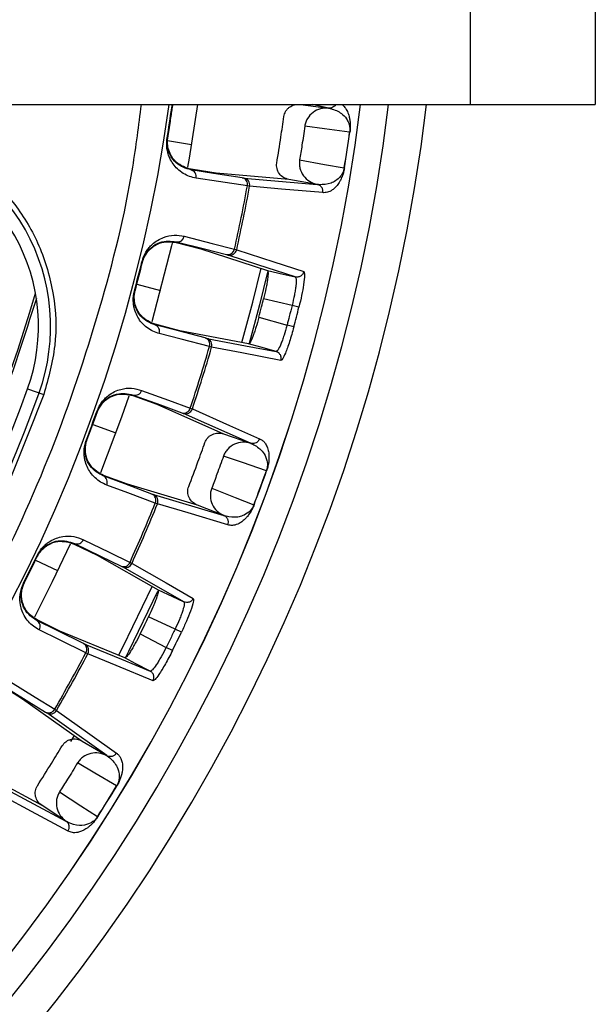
# Model space of a CAD drawing. Header units: millimetres. Extents: x -266 to 52, y 0 to 428.
# Tile 18 of 24: x 11 to 52, y 223 to 292. Entities that reach past the tile are written whole.
import ezdxf

# ---------------------------------------------------------------- set-up
doc = ezdxf.new("R2010")
doc.units = ezdxf.units.MM

msp = doc.modelspace()

# ---------------------------------------------------------------- linework, layer by layer
at = {"color": 7, "linetype": 'Continuous', "lineweight": 25}
for p, q in [((43.229, 286.029), (43.229, 316.029)), ((52.029, 316.029), (52.029, 286.029)), ((-70.471, 286.029), (52.029, 286.029)), ((22.184, 285.784), (22.24, 286.029)), ((22.184, 285.784), (22.226, 285.778)), ((31.257, 286.029), (33.239, 285.775)), ((33.239, 285.775), (32.069, 286.029)), ((33.239, 285.775), (33.25, 285.773)), ((21.864, 283.674), (21.906, 283.667)), ((21.892, 283.5), (23.579, 283.225)), ((34.737, 284.087), (34.722, 284.089)), ((25.32, 281.197), (23.55, 281.47)), ((30.446, 280.751), (25.32, 281.197)), ((27.269, 280.853), (32.425, 280.405)), ((32.425, 280.405), (30.446, 280.751)), ((27.672, 280.271), (27.516, 280.295)), ((32.436, 280.403), (32.425, 280.405)), ((22.51, 276.364), (22.5, 276.321)), ((22.5, 276.321), (24.235, 275.88)), ((24.235, 275.88), (28.934, 274.345)), ((26.609, 275.85), (26.762, 275.811)), ((20.085, 274.954), (20.126, 274.944)), ((30.891, 273.889), (30.937, 273.816)), ((19.727, 273.378), (21.393, 272.94)), ((19.562, 272.921), (19.603, 272.91)), ((30.666, 271.888), (28.659, 272.356)), ((31.149, 271.766), (30.666, 271.888)), ((28.325, 271.058), (30.309, 270.499)), ((22.75, 270.107), (21.017, 270.558)), ((30.79, 270.373), (30.309, 270.499)), ((27.606, 269.183), (22.75, 270.107)), ((24.996, 268.948), (24.844, 268.987)), ((12.035, 266.022), (13.171, 265.614)), ((19.466, 265.582), (19.452, 265.541)), ((19.452, 265.541), (21.134, 264.927)), ((21.134, 264.927), (25.838, 262.843)), ((16.911, 264.425), (16.951, 264.411)), ((27.739, 262.191), (23.006, 264.287)), ((23.493, 264.657), (23.64, 264.602)), ((16.622, 263.503), (18.239, 262.909)), ((25.829, 262.846), (27.739, 262.191)), ((16.174, 262.423), (16.213, 262.408)), ((27.739, 262.191), (27.749, 262.187)), ((19.06, 259.301), (17.381, 259.925)), ((28.866, 260.237), (28.852, 260.242)), ((23.991, 257.833), (19.06, 259.301)), ((20.9, 258.572), (25.86, 257.095)), ((21.177, 257.92), (21.029, 257.975)), ((25.86, 257.095), (23.991, 257.833)), ((25.87, 257.091), (25.86, 257.095)), ((15.334, 255.132), (15.316, 255.093)), ((15.316, 255.093), (16.927, 254.311)), ((12.593, 253.968), (14.146, 253.223)), ((12.676, 254.239), (12.713, 254.221)), ((16.927, 254.311), (21.221, 251.862)), ((19.247, 253.804), (19.388, 253.734)), ((11.754, 252.353), (11.791, 252.334)), ((23.046, 251.021), (23.076, 250.94)), ((14.31, 248.955), (12.703, 249.746)), ((22.423, 249.106), (20.551, 249.968)), ((18.881, 247.073), (14.31, 248.955)), ((22.871, 248.89), (22.423, 249.106)), ((19.963, 248.765), (21.793, 247.818)), ((16.277, 247.368), (16.135, 247.437)), ((22.239, 247.597), (21.793, 247.818)), ((10.16, 245.147), (11.684, 244.206)), ((11.684, 244.206), (15.873, 241.218)), ((13.94, 243.467), (14.074, 243.384)), ((17.603, 240.197), (13.39, 243.203)), ((15.073, 241.198), (15.326, 241.625)), ((15.865, 241.223), (17.603, 240.197)), ((17.603, 240.197), (17.612, 240.191)), ((13.055, 236.682), (8.52, 239.113)), ((10.176, 238.029), (14.737, 235.584)), ((18.314, 238.056), (18.301, 238.063)), ((14.737, 235.584), (13.055, 236.682)), ((14.747, 235.577), (14.737, 235.584))]:
    msp.add_line(p, q, dxfattribs=at)
at = {"color": 7, "linetype": 'Continuous', "lineweight": 25, "flags": 128}
for points in [[(22.218, 285.726), (22.222, 285.755), (22.226, 285.778)], [(24, 286.029), (23.415, 282.249), (23.305, 281.622)], [(34.722, 284.089), (32.949, 284.317), (31.557, 284.497)], [(21.906, 283.667), (21.91, 283.696), (21.914, 283.719)], [(31.197, 282.124), (32.958, 281.817), (34.341, 281.575)], [(23.55, 281.47), (23.546, 281.446), (23.543, 281.427)], [(27.152, 280.87), (25.131, 281.182), (23.543, 281.427)], [(27.516, 280.295), (25.481, 280.609), (23.908, 280.851)], [(30.446, 280.751), (30.441, 280.752), (30.437, 280.753)], [(32.833, 279.825), (29.915, 280.077), (27.672, 280.271)], [(23.071, 276.751), (25.038, 276.25), (26.609, 275.85)], [(22.212, 276.265), (22.17, 276.083), (20.785, 270.721)], [(22.51, 276.364), (24.492, 275.86), (26.049, 275.463)], [(30.891, 273.889), (28.243, 274.753), (26.163, 275.433)], [(26.762, 275.811), (29.385, 274.953), (31.489, 274.265)], [(27.135, 269.267), (27.902, 272.122), (28.484, 274.509)], [(28.931, 274.224), (28.37, 271.935), (27.639, 269.21)], [(28.934, 274.345), (30.03, 274.09), (30.891, 273.889)], [(21.017, 270.558), (21.01, 270.534), (21.005, 270.516)], [(24.539, 269.596), (22.56, 270.111), (21.005, 270.516)], [(24.844, 268.987), (22.85, 269.505), (21.31, 269.906)], [(24.654, 269.568), (27.39, 269.047), (29.54, 268.638)], [(29.883, 268.02), (27.121, 268.544), (24.996, 268.948)], [(29.54, 268.638), (28.457, 268.943), (27.606, 269.183)], [(29.615, 268.68), (29.54, 268.638), (29.54, 268.638), (29.54, 268.638)], [(19.158, 265.509), (18.639, 264.015), (17.162, 260.097)], [(19.466, 265.582), (21.387, 264.88), (22.896, 264.329)], [(20.063, 265.911), (21.97, 265.213), (23.493, 264.657)], [(23.64, 264.602), (26.267, 263.437), (28.376, 262.502)], [(28.852, 260.242), (27.161, 260.822), (25.833, 261.278)], [(17.381, 259.925), (17.373, 259.902), (17.366, 259.884)], [(20.788, 258.612), (18.872, 259.324), (17.366, 259.884)], [(21.029, 257.975), (19.099, 258.692), (17.607, 259.247)], [(25.003, 259.026), (26.666, 258.371), (27.972, 257.855)], [(26.143, 256.444), (23.336, 257.279), (21.177, 257.92)], [(23.991, 257.833), (23.986, 257.835), (23.982, 257.836)], [(15.02, 255.089), (13.759, 252.426), (12.509, 249.952)], [(15.334, 255.132), (17.174, 254.239), (18.62, 253.538)], [(15.961, 255.398), (17.788, 254.512), (19.247, 253.804)], [(19.388, 253.734), (21.785, 252.366), (23.708, 251.269)], [(23.046, 251.021), (20.626, 252.401), (18.725, 253.485)], [(18.438, 247.252), (18.759, 247.878), (20.812, 252.112)], [(21.192, 251.742), (19.148, 247.54), (18.901, 247.059)], [(21.221, 251.862), (22.243, 251.391), (23.046, 251.021)], [(12.703, 249.746), (12.692, 249.724), (12.683, 249.707)], [(15.96, 248.095), (14.125, 248.997), (12.683, 249.707)], [(16.135, 247.437), (14.287, 248.346), (12.859, 249.049)], [(16.067, 248.044), (18.642, 246.983), (20.665, 246.15)], [(20.877, 245.475), (18.277, 246.545), (16.277, 247.368)], [(20.665, 246.15), (19.666, 246.667), (18.881, 247.073)], [(20.748, 246.175), (20.665, 246.15), (20.665, 246.15), (20.665, 246.15)], [(10.834, 245.386), (12.561, 244.319), (13.94, 243.467)], [(10.183, 245.184), (11.923, 244.11), (13.29, 243.266)], [(14.074, 243.384), (16.413, 241.714), (18.29, 240.373)], [(18.301, 238.063), (16.762, 238.972), (15.553, 239.686)], [(14.884, 234.889), (12.301, 236.272), (10.316, 237.335)], [(14.287, 237.648), (15.783, 236.671), (16.959, 235.903)], [(13.055, 236.682), (13.051, 236.685), (13.047, 236.687)]]:
    msp.add_lwpolyline(points, dxfattribs=at)
at = {"color": 7, "linetype": 'Continuous', "lineweight": 25}
for centre, radius, start, end in [((-85.471, 301.029), 126.5, 187.20906, 353.19001), ((-85.471, 301.029), 123.852, 186.95633, 353.04367), ((-85.471, 301.029), 121.894, 187.06858, 352.93142), ((-85.471, 301.029), 121.889, 187.06888, 352.93112), ((-85.471, 301.029), 108.524, 187.94474, 352.05526), ((-85.471, 301.029), 108.729, 350.81526, 351.93958), ((-0.2, 270.414), 13.854, 340.25028, 78.5), ((-85.471, 301.029), 121.381, 350.77713, 351.97771), ((-85.471, 301.029), 121.395, 350.77713, 351.97771), ((-0.2, 270.414), 13, 340.25028, 78.5), ((23.436, 280.956), 0.483, 347.46163, 77.20095), ((27.045, 280.399), 0.483, 347.50751, 77.20381), ((27.181, 280.362), 0.499, 349.52357, 79.87366), ((-85.471, 301.029), 114.874, 347.33851, 349.60114), ((-85.471, 301.029), 115.031, 347.33606, 349.6036), ((22.596, 276.839), 0.483, 259.74696, 349.479), ((26.135, 275.938), 0.483, 259.74411, 349.43336), ((26.275, 275.919), 0.499, 257.07469, 347.41614), ((-85.471, 301.029), 108.729, 345.01783, 346.1241), ((-85.471, 301.029), 108.771, 345.01783, 346.1241), ((-85.471, 301.029), 102.054, 318.77478, 343.91416), ((-85.471, 301.029), 120.235, 345.22804, 345.9139), ((20.851, 270.058), 0.483, 341.66294, 71.39498), ((24.385, 269.139), 0.483, 341.70857, 71.39782), ((-85.471, 301.029), 114.874, 341.5408, 343.80343), ((-85.471, 301.029), 115.031, 341.53834, 343.80588), ((24.517, 269.088), 0.499, 343.72578, 74.06724), ((-85.471, 301.029), 103.6, 289.74972, 340.25028), ((-85.471, 301.029), 104.454, 289.74972, 340.25028), ((19.6, 266.046), 0.483, 253.94099, 343.68031), ((-85.471, 301.029), 108.729, 339.20235, 340.32668), ((-85.471, 301.029), 108.771, 339.20235, 340.32668), ((23.029, 264.793), 0.483, 253.93813, 343.63443), ((23.167, 264.76), 0.499, 251.26828, 341.61834), ((-85.471, 301.029), 121.381, 339.16423, 340.3648), ((-85.471, 301.029), 121.395, 339.16423, 340.3648), ((17.166, 259.444), 0.483, 335.84873, 65.58804), ((20.589, 258.172), 0.483, 335.8946, 65.5909), ((20.715, 258.108), 0.499, 337.91067, 68.26076), ((-85.471, 301.029), 114.874, 335.72561, 337.98823), ((-85.471, 301.029), 115.031, 335.72315, 337.99069), ((15.514, 255.58), 0.483, 248.13405, 337.8661), ((-85.471, 301.029), 108.729, 333.40493, 334.5112), ((-85.471, 301.029), 108.771, 333.40493, 334.5112), ((18.8, 253.986), 0.483, 248.13121, 337.82046), ((18.933, 253.939), 0.499, 245.46179, 335.80323), ((12.44, 249.29), 0.483, 330.05003, 59.78208), ((-85.471, 301.029), 120.235, 333.61513, 334.301), ((-85.471, 301.029), 114.874, 329.9279, 332.19052), ((15.717, 247.677), 0.483, 330.09567, 59.78492), ((15.836, 247.601), 0.499, 332.11287, 62.45434), ((-85.471, 301.029), 115.031, 329.92543, 332.19297), ((13.514, 243.694), 0.483, 242.32523, 332.02153), ((13.642, 243.633), 0.499, 239.65537, 330.00544), ((-85.471, 301.029), 121.381, 327.55133, 328.7519), ((-85.471, 301.029), 121.395, 327.55133, 328.7519)]:
    msp.add_arc(centre, radius, start, end, dxfattribs=at)
for points, knots in [([(-85.471, 194.337), (-82.271, 194.421), (-75.764, 194.59), (-65.932, 195.992), (-55.985, 198.315), (-46.066, 201.693), (-36.335, 206.121), (-26.954, 211.594), (-18.089, 218.064), (-9.894, 225.452), (-2.506, 233.647), (3.965, 242.512), (9.435, 251.893), (13.876, 261.623), (17.205, 271.548), (19.257, 279.701), (19.862, 284.555), (20.046, 286.029)], [0, 0, 0, 0, 0.062943, 0.128004, 0.194999, 0.263694, 0.333813, 0.405038, 0.477022, 0.549391, 0.621759, 0.693743, 0.764969, 0.835088, 0.903783, 0.970777, 1, 1, 1, 1]), ([(21.906, 283.667), (21.968, 284.061), (22.08, 284.764), (22.181, 285.468), (22.226, 285.778)], [0, 0, 0, 0, 0.56, 1, 1, 1, 1]), ([(22.218, 285.726), (22.227, 285.781), (22.244, 285.886), (22.273, 285.983), (22.286, 286.029)], [0, 0, 0, 0, 0.522944, 1, 1, 1, 1]), ([(22.226, 285.778), (22.235, 285.838), (22.249, 285.926), (22.273, 286.004), (22.28, 286.029)], [0, 0, 0, 0, 0.681587, 1, 1, 1, 1]), ([(30.084, 285.18), (30.115, 285.303), (30.164, 285.495), (30.325, 285.709), (30.526, 285.889), (30.838, 286.04), (31.104, 286.035), (31.237, 286.032)], [0, 0, 0, 0, 0.238252, 0.369358, 0.500716, 0.750235, 1, 1, 1, 1]), ([(33.25, 285.773), (33.053, 285.773), (32.661, 285.772), (32.121, 285.503), (31.786, 285.138), (31.614, 284.784), (31.576, 284.593), (31.557, 284.497)], [0, 0, 0, 0, 0.250365, 0.49979, 0.749195, 0.874833, 1, 1, 1, 1]), ([(33.743, 286.029), (33.743, 286.029), (33.722, 285.966), (33.625, 285.876), (33.49, 285.8), (33.363, 285.769), (33.289, 285.771), (33.25, 285.773)], [0, 0, 0, 0, 0.001527, 0.338855, 0.623989, 0.800788, 1, 1, 1, 1]), ([(33.25, 285.773), (33.252, 285.773), (33.255, 285.772), (33.259, 285.772), (33.26, 285.771)], [0, 0, 0, 0, 0.499999, 1, 1, 1, 1]), ([(33.26, 285.771), (33.269, 285.769), (33.293, 285.764), (33.36, 285.752), (33.404, 285.744)], [0, 0, 0, 0, 0.354009, 1, 1, 1, 1]), ([(33.404, 285.744), (33.659, 285.658), (34.04, 285.529), (34.449, 285.121), (34.633, 284.796), (34.708, 284.55), (34.733, 284.37), (34.735, 284.244), (34.731, 284.159), (34.725, 284.112), (34.722, 284.089)], [0, 0, 0, 0, 0.506374, 0.758088, 0.883, 0.944303, 0.973771, 0.987488, 0.993875, 1, 1, 1, 1]), ([(34.184, 286.029), (34.189, 286.026), (34.259, 285.982), (34.357, 285.868), (34.476, 285.699), (34.56, 285.542), (34.629, 285.372), (34.687, 285.188), (34.727, 285.002), (34.752, 284.82), (34.766, 284.641), (34.769, 284.457), (34.756, 284.241), (34.743, 284.136), (34.737, 284.087)], [0, 0, 0, 0, 0.021692, 0.262448, 0.396742, 0.519341, 0.630367, 0.722269, 0.814525, 0.864811, 0.907024, 0.962616, 0.982721, 1, 1, 1, 1]), ([(29.588, 281.908), (29.687, 282.518), (29.863, 283.607), (30.016, 284.699), (30.084, 285.18)], [0, 0, 0, 0, 0.559999, 1, 1, 1, 1]), ([(2.632, 284.336), (3.721, 284.035), (5.92, 283.427), (8.829, 281.552), (11.222, 279.092), (12.984, 276.083), (13.97, 272.683), (14.133, 269.059), (13.49, 266.755), (13.171, 265.614)], [0, 0, 0, 0, 0.138778, 0.280414, 0.420995, 0.559358, 0.706173, 0.854495, 1, 1, 1, 1]), ([(31.557, 284.497), (31.493, 284.053), (31.379, 283.262), (31.252, 282.472), (31.197, 282.124)], [0, 0, 0, 0, 0.559999, 1, 1, 1, 1]), ([(23.908, 280.851), (23.752, 280.884), (23.438, 280.951), (22.997, 281.165), (22.608, 281.458), (22.291, 281.814), (22.076, 282.177), (21.94, 282.525), (21.86, 282.854), (21.816, 283.234), (21.849, 283.533), (21.864, 283.674)], [0, 0, 0, 0, 0.1672206, 0.3357284, 0.4983192, 0.6321139, 0.7482769, 0.8152709, 0.874092, 0.9408708, 1, 1, 1, 1]), ([(23.543, 281.427), (23.178, 281.536), (22.633, 281.697), (22.109, 282.357), (21.918, 282.887), (21.877, 283.253), (21.881, 283.487), (21.898, 283.608), (21.906, 283.667)], [0, 0, 0, 0, 0.513824, 0.766382, 0.887902, 0.945467, 0.973036, 1, 1, 1, 1]), ([(23.55, 281.47), (23.185, 281.581), (22.636, 281.748), (22.112, 282.417), (21.922, 282.956), (21.884, 283.321), (21.891, 283.552), (21.906, 283.664), (21.914, 283.719)], [0, 0, 0, 0, 0.497301, 0.747796, 0.873525, 0.940465, 0.970628, 1, 1, 1, 1]), ([(31.197, 282.124), (31.187, 282.027), (31.167, 281.833), (31.226, 281.447), (31.434, 281), (31.866, 280.583), (32.239, 280.465), (32.425, 280.405)], [0, 0, 0, 0, 0.125465, 0.251186, 0.500358, 0.750057, 1, 1, 1, 1]), ([(30.437, 280.753), (30.308, 280.79), (30.052, 280.864), (29.753, 281.143), (29.608, 281.447), (29.567, 281.71), (29.581, 281.842), (29.588, 281.908)], [0, 0, 0, 0, 0.25034, 0.499759, 0.749142, 0.874835, 1, 1, 1, 1]), ([(34.341, 281.575), (34.337, 281.552), (34.328, 281.506), (34.308, 281.423), (34.22, 281.16), (33.895, 280.735), (33.332, 280.409), (32.861, 280.394), (32.591, 280.386)], [0, 0, 0, 0, 0.006129, 0.01252, 0.026246, 0.116739, 0.493304, 1, 1, 1, 1]), ([(34.355, 281.573), (34.347, 281.524), (34.328, 281.42), (34.294, 281.279), (34.255, 281.145), (34.208, 281.007), (34.153, 280.869), (34.075, 280.702), (33.982, 280.537), (33.849, 280.345), (33.687, 280.16), (33.442, 279.959), (33.15, 279.82), (32.939, 279.823), (32.833, 279.825)], [0, 0, 0, 0, 0.011715, 0.02535, 0.042264, 0.063186, 0.091791, 0.125922, 0.188493, 0.250824, 0.366653, 0.500345, 0.750124, 1, 1, 1, 1]), ([(34.355, 281.573), (34.353, 281.573), (34.35, 281.573), (34.344, 281.574), (34.341, 281.575)], [0, 0, 0, 0, 0.559968, 1, 1, 1, 1]), ([(27.152, 280.87), (27.183, 280.865), (27.239, 280.856), (27.26, 280.854), (27.269, 280.853)], [0, 0, 0, 0, 0.559639, 1, 1, 1, 1]), ([(32.446, 280.402), (32.444, 280.402), (32.441, 280.403), (32.438, 280.403), (32.436, 280.404)], [0, 0, 0, 0, 0.500001, 1, 1, 1, 1]), ([(32.833, 279.825), (32.838, 279.888), (32.845, 279.985), (32.804, 280.11), (32.764, 280.183), (32.716, 280.245), (32.658, 280.303), (32.563, 280.367), (32.481, 280.39), (32.436, 280.403)], [0, 0, 0, 0, 0.242415, 0.371253, 0.501733, 0.564129, 0.671423, 0.819818, 1, 1, 1, 1]), ([(32.591, 280.386), (32.547, 280.391), (32.48, 280.4), (32.455, 280.401), (32.446, 280.402)], [0, 0, 0, 0, 0.64599, 1, 1, 1, 1]), ([(20.085, 274.954), (20.126, 275.089), (20.213, 275.376), (20.401, 275.708), (20.603, 275.979), (20.864, 276.246), (21.205, 276.497), (21.727, 276.743), (22.367, 276.87), (22.836, 276.79), (23.071, 276.751)], [0, 0, 0, 0, 0.058953, 0.125513, 0.184149, 0.250987, 0.367434, 0.501751, 0.750786, 1, 1, 1, 1]), ([(20.113, 274.893), (20.128, 274.946), (20.158, 275.055), (20.242, 275.27), (20.419, 275.59), (20.803, 276.012), (21.548, 276.424), (22.119, 276.362), (22.5, 276.321)], [0, 0, 0, 0, 0.0292879, 0.0593534, 0.1260251, 0.2513227, 0.501935, 1, 1, 1, 1]), ([(20.126, 274.944), (20.142, 275.002), (20.175, 275.119), (20.262, 275.336), (20.442, 275.656), (20.825, 276.069), (21.566, 276.471), (22.131, 276.407), (22.51, 276.364)], [0, 0, 0, 0, 0.027132, 0.054565, 0.111728, 0.232859, 0.48615, 1, 1, 1, 1]), ([(26.049, 275.463), (26.079, 275.456), (26.134, 275.442), (26.154, 275.435), (26.163, 275.433)], [0, 0, 0, 0, 0.55966, 1, 1, 1, 1]), ([(28.934, 274.345), (28.953, 274.31), (28.991, 274.24), (28.956, 273.847), (28.893, 273.441), (28.808, 272.982), (28.718, 272.604), (28.659, 272.356)], [0, 0, 0, 0, 0.250253, 0.499605, 0.630271, 0.757378, 1, 1, 1, 1]), ([(30.937, 273.816), (30.942, 273.786), (30.961, 273.677), (30.948, 273.384), (30.893, 272.974), (30.814, 272.514), (30.725, 272.135), (30.666, 271.888)], [0, 0, 0, 0, 0.110502, 0.40664, 0.562298, 0.713231, 1, 1, 1, 1]), ([(31.489, 274.265), (31.469, 274.205), (31.437, 274.113), (31.35, 274.013), (31.27, 273.949), (31.177, 273.904), (31.05, 273.869), (30.954, 273.881), (30.891, 273.889)], [0, 0, 0, 0, 0.2393789, 0.3682928, 0.4999618, 0.6316365, 0.7605665, 1, 1, 1, 1]), ([(31.489, 274.265), (31.515, 274.21), (31.566, 274.1), (31.494, 273.426), (31.349, 272.61), (31.216, 272.048), (31.149, 271.766)], [0, 0, 0, 0, 0.280377, 0.559712, 0.779882, 1, 1, 1, 1]), ([(12.65, 272.382), (11.81, 269.738), (10.125, 264.437), (6.787, 256.768), (2.627, 248.937), (-2.447, 241.061), (-6.641, 236.019), (-8.733, 233.504)], [0, 0, 0, 0, 0.18609, 0.372972, 0.560226, 0.780692, 1, 1, 1, 1]), ([(21.31, 269.906), (21.158, 269.955), (20.853, 270.052), (20.437, 270.31), (20.08, 270.639), (19.799, 271.026), (19.622, 271.409), (19.522, 271.77), (19.475, 272.105), (19.47, 272.488), (19.533, 272.782), (19.562, 272.921)], [0, 0, 0, 0, 0.167121, 0.335364, 0.497583, 0.631728, 0.748173, 0.815203, 0.874056, 0.940854, 1, 1, 1, 1]), ([(21.005, 270.516), (20.653, 270.66), (20.128, 270.876), (19.673, 271.585), (19.536, 272.132), (19.532, 272.5), (19.56, 272.732), (19.589, 272.851), (19.603, 272.91)], [0, 0, 0, 0, 0.513067, 0.766261, 0.887846, 0.945306, 0.972941, 1, 1, 1, 1]), ([(21.017, 270.558), (20.664, 270.705), (20.135, 270.927), (19.681, 271.645), (19.547, 272.2), (19.547, 272.567), (19.577, 272.797), (19.603, 272.906), (19.616, 272.961)], [0, 0, 0, 0, 0.497302, 0.747797, 0.873526, 0.940464, 0.970627, 1, 1, 1, 1]), ([(28.325, 271.058), (28.389, 271.3), (28.502, 271.732), (28.611, 272.165), (28.659, 272.356)], [0, 0, 0, 0, 0.56, 1, 1, 1, 1]), ([(30.666, 271.888), (30.6, 271.628), (30.483, 271.165), (30.362, 270.703), (30.309, 270.499)], [0, 0, 0, 0, 0.56, 1, 1, 1, 1]), ([(28.325, 271.058), (28.257, 270.812), (28.153, 270.437), (28.006, 269.994), (27.865, 269.607), (27.706, 269.247), (27.639, 269.204), (27.606, 269.183)], [0, 0, 0, 0, 0.242837, 0.37006, 0.500846, 0.750309, 1, 1, 1, 1]), ([(30.309, 270.499), (30.241, 270.254), (30.137, 269.879), (29.984, 269.438), (29.834, 269.052), (29.704, 268.79), (29.634, 268.703), (29.615, 268.68)], [0, 0, 0, 0, 0.286768, 0.437694, 0.593337, 0.889453, 1, 1, 1, 1]), ([(30.79, 270.373), (30.69, 270.018), (30.491, 269.308), (30.205, 268.532), (29.991, 268.081), (29.919, 268.041), (29.883, 268.02)], [0, 0, 0, 0, 0.27982, 0.559169, 0.779392, 1, 1, 1, 1]), ([(24.539, 269.596), (24.57, 269.588), (24.625, 269.574), (24.645, 269.57), (24.654, 269.568)], [0, 0, 0, 0, 0.559638, 1, 1, 1, 1]), ([(29.883, 268.02), (29.894, 268.082), (29.91, 268.179), (29.882, 268.308), (29.843, 268.403), (29.783, 268.487), (29.689, 268.578), (29.599, 268.615), (29.54, 268.638)], [0, 0, 0, 0, 0.239412, 0.368332, 0.5, 0.631669, 0.760589, 1, 1, 1, 1]), ([(13.171, 265.614), (11.942, 262.469), (9.463, 256.129), (4.565, 247.072), (-1.204, 238.414), (-7.869, 230.324), (-15.278, 222.969), (-23.309, 216.435), (-31.835, 210.809), (-40.739, 206.023), (-46.966, 203.593), (-50.055, 202.387)], [0, 0, 0, 0, 0.109606, 0.221, 0.3337, 0.44719, 0.560921, 0.672343, 0.78298, 0.89235, 1, 1, 1, 1]), ([(16.911, 264.425), (16.966, 264.555), (17.081, 264.833), (17.303, 265.144), (17.532, 265.394), (17.818, 265.633), (18.182, 265.848), (18.726, 266.038), (19.375, 266.101), (19.834, 265.974), (20.063, 265.911)], [0, 0, 0, 0, 0.059047, 0.125735, 0.184462, 0.251412, 0.367628, 0.501624, 0.750271, 1, 1, 1, 1]), ([(16.933, 264.361), (16.953, 264.413), (16.994, 264.518), (17.099, 264.723), (17.308, 265.024), (17.733, 265.406), (18.515, 265.74), (19.078, 265.621), (19.452, 265.541)], [0, 0, 0, 0, 0.029287, 0.059353, 0.126025, 0.251323, 0.501935, 1, 1, 1, 1]), ([(16.951, 264.411), (16.973, 264.467), (17.017, 264.58), (17.126, 264.788), (17.338, 265.088), (17.762, 265.46), (18.539, 265.785), (19.094, 265.664), (19.466, 265.582)], [0, 0, 0, 0, 0.027028, 0.054631, 0.112021, 0.233459, 0.486379, 1, 1, 1, 1]), ([(22.896, 264.329), (22.925, 264.318), (22.978, 264.298), (22.998, 264.29), (23.006, 264.287)], [0, 0, 0, 0, 0.560143, 1, 1, 1, 1]), ([(24.528, 262.243), (24.584, 262.358), (24.67, 262.536), (24.871, 262.713), (25.104, 262.849), (25.44, 262.934), (25.699, 262.875), (25.829, 262.846)], [0, 0, 0, 0, 0.238252, 0.369358, 0.500716, 0.750235, 1, 1, 1, 1]), ([(17.607, 259.247), (17.461, 259.31), (17.167, 259.438), (16.778, 259.737), (16.456, 260.102), (16.217, 260.515), (16.08, 260.914), (16.017, 261.282), (16.004, 261.62), (16.038, 262.002), (16.13, 262.288), (16.174, 262.423)], [0, 0, 0, 0, 0.167221, 0.335728, 0.498319, 0.632114, 0.748277, 0.815271, 0.874092, 0.940871, 1, 1, 1, 1]), ([(17.366, 259.884), (17.03, 260.064), (16.528, 260.332), (16.148, 261.084), (16.067, 261.641), (16.101, 262.008), (16.153, 262.236), (16.193, 262.351), (16.213, 262.408)], [0, 0, 0, 0, 0.513824, 0.766382, 0.887902, 0.945467, 0.973036, 1, 1, 1, 1]), ([(17.381, 259.925), (17.046, 260.107), (16.541, 260.381), (16.163, 261.141), (16.086, 261.707), (16.122, 262.073), (16.175, 262.298), (16.213, 262.405), (16.231, 262.457)], [0, 0, 0, 0, 0.497301, 0.747796, 0.873525, 0.940465, 0.970628, 1, 1, 1, 1]), ([(23.384, 259.139), (23.603, 259.716), (23.995, 260.747), (24.365, 261.786), (24.528, 262.243)], [0, 0, 0, 0, 0.559999, 1, 1, 1, 1]), ([(27.749, 262.187), (27.556, 262.226), (27.171, 262.305), (26.588, 262.15), (26.187, 261.859), (25.948, 261.548), (25.871, 261.368), (25.833, 261.278)], [0, 0, 0, 0, 0.250365, 0.49979, 0.749195, 0.874833, 1, 1, 1, 1]), ([(28.376, 262.502), (28.349, 262.444), (28.293, 262.327), (28.141, 262.21), (27.989, 262.165), (27.859, 262.16), (27.787, 262.177), (27.749, 262.187)], [0, 0, 0, 0, 0.24405, 0.499443, 0.71532, 0.849175, 1, 1, 1, 1]), ([(27.749, 262.187), (27.75, 262.186), (27.754, 262.185), (27.757, 262.184), (27.758, 262.183)], [0, 0, 0, 0, 0.499999, 1, 1, 1, 1]), ([(27.758, 262.183), (27.766, 262.179), (27.789, 262.169), (27.852, 262.144), (27.893, 262.127)], [0, 0, 0, 0, 0.354009, 1, 1, 1, 1]), ([(27.893, 262.127), (28.126, 261.992), (28.474, 261.789), (28.792, 261.307), (28.906, 260.951), (28.931, 260.695), (28.919, 260.514), (28.896, 260.391), (28.874, 260.308), (28.859, 260.263), (28.852, 260.242)], [0, 0, 0, 0, 0.506374, 0.758088, 0.883, 0.944303, 0.973771, 0.987488, 0.993875, 1, 1, 1, 1]), ([(28.376, 262.502), (28.44, 262.471), (28.567, 262.41), (28.731, 262.248), (28.853, 262.06), (28.934, 261.867), (28.985, 261.697), (29.019, 261.517), (29.038, 261.324), (29.04, 261.135), (29.028, 260.951), (29.006, 260.773), (28.972, 260.592), (28.915, 260.383), (28.881, 260.283), (28.866, 260.237)], [0, 0, 0, 0, 0.167566, 0.336422, 0.499725, 0.590815, 0.673973, 0.749281, 0.811617, 0.874194, 0.908303, 0.936935, 0.974643, 0.98828, 1, 1, 1, 1]), ([(25.833, 261.278), (25.681, 260.856), (25.41, 260.104), (25.128, 259.356), (25.003, 259.026)], [0, 0, 0, 0, 0.559999, 1, 1, 1, 1]), ([(20.788, 258.612), (20.818, 258.601), (20.871, 258.581), (20.891, 258.575), (20.9, 258.572)], [0, 0, 0, 0, 0.559639, 1, 1, 1, 1]), ([(23.982, 257.836), (23.864, 257.898), (23.628, 258.022), (23.391, 258.356), (23.31, 258.683), (23.323, 258.949), (23.363, 259.075), (23.384, 259.139)], [0, 0, 0, 0, 0.25034, 0.499759, 0.749142, 0.874835, 1, 1, 1, 1]), ([(25.003, 259.026), (24.974, 258.933), (24.915, 258.747), (24.895, 258.357), (25.01, 257.877), (25.349, 257.382), (25.69, 257.191), (25.86, 257.095)], [0, 0, 0, 0, 0.125465, 0.251186, 0.500358, 0.750057, 1, 1, 1, 1]), ([(27.972, 257.855), (27.964, 257.834), (27.946, 257.791), (27.909, 257.713), (27.77, 257.473), (27.366, 257.123), (26.749, 256.916), (26.285, 256.997), (26.019, 257.043)], [0, 0, 0, 0, 0.006129, 0.01252, 0.026246, 0.116739, 0.493304, 1, 1, 1, 1]), ([(27.986, 257.85), (27.968, 257.805), (27.929, 257.706), (27.866, 257.575), (27.801, 257.451), (27.728, 257.326), (27.646, 257.201), (27.536, 257.054), (27.411, 256.91), (27.243, 256.75), (27.047, 256.6), (26.766, 256.453), (26.452, 256.376), (26.246, 256.421), (26.143, 256.444)], [0, 0, 0, 0, 0.011715, 0.02535, 0.042264, 0.063186, 0.091791, 0.125922, 0.188493, 0.250824, 0.366653, 0.500345, 0.750124, 1, 1, 1, 1]), ([(27.986, 257.85), (27.984, 257.851), (27.981, 257.852), (27.975, 257.854), (27.972, 257.855)], [0, 0, 0, 0, 0.559968, 1, 1, 1, 1]), ([(26.143, 256.444), (26.16, 256.505), (26.187, 256.599), (26.172, 256.729), (26.147, 256.809), (26.113, 256.879), (26.067, 256.948), (25.988, 257.03), (25.912, 257.069), (25.87, 257.091)], [0, 0, 0, 0, 0.242415, 0.371253, 0.501733, 0.564129, 0.671423, 0.819818, 1, 1, 1, 1]), ([(25.88, 257.088), (25.878, 257.088), (25.875, 257.09), (25.872, 257.091), (25.871, 257.091)], [0, 0, 0, 0, 0.500001, 1, 1, 1, 1]), ([(26.019, 257.043), (25.977, 257.057), (25.913, 257.079), (25.889, 257.085), (25.88, 257.088)], [0, 0, 0, 0, 0.64599, 1, 1, 1, 1]), ([(12.676, 254.239), (12.743, 254.363), (12.885, 254.627), (13.137, 254.914), (13.389, 255.139), (13.699, 255.348), (14.083, 255.526), (14.644, 255.661), (15.296, 255.657), (15.74, 255.484), (15.961, 255.398)], [0, 0, 0, 0, 0.0589532, 0.1255132, 0.1841485, 0.2509866, 0.367434, 0.5017508, 0.7507855, 1, 1, 1, 1]), ([(12.691, 254.174), (12.716, 254.223), (12.767, 254.324), (12.892, 254.517), (13.13, 254.795), (13.592, 255.132), (14.404, 255.385), (14.952, 255.21), (15.316, 255.093)], [0, 0, 0, 0, 0.029288, 0.059353, 0.126025, 0.251323, 0.501935, 1, 1, 1, 1]), ([(12.713, 254.221), (12.741, 254.275), (12.796, 254.384), (12.926, 254.578), (13.166, 254.855), (13.625, 255.183), (14.431, 255.428), (14.972, 255.251), (15.334, 255.132)], [0, 0, 0, 0, 0.027132, 0.054565, 0.111728, 0.232859, 0.48615, 1, 1, 1, 1]), ([(18.62, 253.538), (18.648, 253.524), (18.699, 253.499), (18.717, 253.489), (18.725, 253.485)], [0, 0, 0, 0, 0.55966, 1, 1, 1, 1]), ([(12.859, 249.049), (12.72, 249.127), (12.441, 249.283), (12.085, 249.62), (11.801, 250.014), (11.605, 250.45), (11.508, 250.861), (11.483, 251.234), (11.505, 251.572), (11.576, 251.948), (11.697, 252.224), (11.754, 252.353)], [0, 0, 0, 0, 0.1671213, 0.3353636, 0.497583, 0.6317278, 0.7481727, 0.8152034, 0.874056, 0.9408545, 1, 1, 1, 1]), ([(12.683, 249.707), (12.368, 249.919), (11.896, 250.237), (11.594, 251.022), (11.569, 251.585), (11.64, 251.947), (11.714, 252.169), (11.766, 252.28), (11.791, 252.334)], [0, 0, 0, 0, 0.513067, 0.766261, 0.887846, 0.945306, 0.972941, 1, 1, 1, 1]), ([(12.703, 249.746), (12.388, 249.961), (11.913, 250.284), (11.614, 251.079), (11.594, 251.65), (11.667, 252.01), (11.743, 252.229), (11.791, 252.331), (11.815, 252.381)], [0, 0, 0, 0, 0.4973023, 0.747797, 0.8735259, 0.9404642, 0.9706272, 1, 1, 1, 1]), ([(21.221, 251.862), (21.232, 251.824), (21.255, 251.748), (21.142, 251.37), (20.999, 250.984), (20.823, 250.552), (20.659, 250.2), (20.551, 249.968)], [0, 0, 0, 0, 0.250253, 0.499605, 0.630271, 0.757378, 1, 1, 1, 1]), ([(23.076, 250.94), (23.075, 250.91), (23.072, 250.799), (23, 250.515), (22.864, 250.124), (22.694, 249.689), (22.53, 249.337), (22.423, 249.106)], [0, 0, 0, 0, 0.110502, 0.40664, 0.562298, 0.713231, 1, 1, 1, 1]), ([(23.708, 251.269), (23.721, 251.21), (23.749, 251.092), (23.543, 250.446), (23.237, 249.676), (22.993, 249.152), (22.871, 248.89)], [0, 0, 0, 0, 0.280377, 0.559712, 0.779882, 1, 1, 1, 1]), ([(23.708, 251.269), (23.675, 251.214), (23.626, 251.13), (23.521, 251.05), (23.429, 251.004), (23.329, 250.978), (23.197, 250.97), (23.105, 251.001), (23.046, 251.021)], [0, 0, 0, 0, 0.2393789, 0.3682928, 0.4999618, 0.6316365, 0.7605665, 1, 1, 1, 1]), ([(19.963, 248.765), (20.074, 248.989), (20.271, 249.389), (20.466, 249.791), (20.551, 249.968)], [0, 0, 0, 0, 0.56, 1, 1, 1, 1]), ([(22.423, 249.106), (22.306, 248.865), (22.098, 248.435), (21.886, 248.007), (21.793, 247.818)], [0, 0, 0, 0, 0.56, 1, 1, 1, 1]), ([(19.963, 248.765), (19.846, 248.537), (19.669, 248.191), (19.436, 247.787), (19.22, 247.436), (18.991, 247.116), (18.918, 247.087), (18.881, 247.073)], [0, 0, 0, 0, 0.242837, 0.37006, 0.500846, 0.750309, 1, 1, 1, 1]), ([(15.96, 248.095), (15.988, 248.081), (16.039, 248.056), (16.058, 248.048), (16.067, 248.044)], [0, 0, 0, 0, 0.5596384, 1, 1, 1, 1]), ([(21.793, 247.818), (21.677, 247.591), (21.5, 247.245), (21.261, 246.844), (21.036, 246.496), (20.856, 246.265), (20.771, 246.194), (20.748, 246.175)], [0, 0, 0, 0, 0.2867682, 0.4376942, 0.5933374, 0.8894535, 1, 1, 1, 1]), ([(22.239, 247.597), (22.07, 247.269), (21.732, 246.615), (21.295, 245.912), (20.995, 245.514), (20.916, 245.488), (20.877, 245.475)], [0, 0, 0, 0, 0.27982, 0.559169, 0.779392, 1, 1, 1, 1]), ([(20.877, 245.475), (20.9, 245.534), (20.936, 245.625), (20.934, 245.757), (20.914, 245.858), (20.873, 245.952), (20.799, 246.061), (20.718, 246.115), (20.666, 246.15)], [0, 0, 0, 0, 0.239412, 0.368332, 0.5, 0.631669, 0.760589, 1, 1, 1, 1]), ([(13.29, 243.266), (13.317, 243.249), (13.365, 243.22), (13.382, 243.208), (13.39, 243.203)], [0, 0, 0, 0, 0.560143, 1, 1, 1, 1]), ([(14.469, 240.895), (14.546, 240.996), (14.666, 241.152), (14.899, 241.286), (15.155, 241.372), (15.501, 241.388), (15.743, 241.278), (15.865, 241.223)], [0, 0, 0, 0, 0.238252, 0.369358, 0.500716, 0.750235, 1, 1, 1, 1]), ([(12.723, 238.084), (13.054, 238.605), (13.646, 239.536), (14.217, 240.48), (14.469, 240.895)], [0, 0, 0, 0, 0.559999, 1, 1, 1, 1]), ([(17.612, 240.191), (17.431, 240.268), (17.07, 240.423), (16.468, 240.389), (16.017, 240.184), (15.719, 239.928), (15.608, 239.766), (15.553, 239.686)], [0, 0, 0, 0, 0.250365, 0.49979, 0.749195, 0.874833, 1, 1, 1, 1]), ([(18.29, 240.373), (18.252, 240.322), (18.174, 240.218), (18.001, 240.135), (17.843, 240.121), (17.714, 240.143), (17.648, 240.174), (17.612, 240.191)], [0, 0, 0, 0, 0.24405, 0.499443, 0.71532, 0.849175, 1, 1, 1, 1]), ([(17.612, 240.191), (17.614, 240.19), (17.617, 240.188), (17.619, 240.186), (17.621, 240.185)], [0, 0, 0, 0, 0.499999, 1, 1, 1, 1]), ([(17.621, 240.185), (17.628, 240.18), (17.648, 240.165), (17.705, 240.128), (17.742, 240.104)], [0, 0, 0, 0, 0.354009, 1, 1, 1, 1]), ([(17.742, 240.104), (17.942, 239.924), (18.242, 239.656), (18.457, 239.119), (18.498, 238.748), (18.47, 238.492), (18.422, 238.317), (18.374, 238.201), (18.336, 238.124), (18.313, 238.083), (18.301, 238.063)], [0, 0, 0, 0, 0.506374, 0.758088, 0.883, 0.944303, 0.973771, 0.987488, 0.993875, 1, 1, 1, 1]), ([(18.29, 240.373), (18.346, 240.331), (18.458, 240.245), (18.587, 240.053), (18.668, 239.844), (18.709, 239.639), (18.725, 239.462), (18.721, 239.279), (18.702, 239.086), (18.665, 238.9), (18.616, 238.723), (18.559, 238.553), (18.489, 238.382), (18.392, 238.19), (18.338, 238.098), (18.314, 238.056)], [0, 0, 0, 0, 0.167566, 0.336422, 0.499725, 0.590815, 0.673973, 0.749281, 0.811617, 0.874194, 0.908303, 0.936935, 0.974643, 0.98828, 1, 1, 1, 1]), ([(15.553, 239.686), (15.319, 239.304), (14.902, 238.621), (14.475, 237.945), (14.287, 237.648)], [0, 0, 0, 0, 0.559999, 1, 1, 1, 1]), ([(13.047, 236.687), (12.944, 236.772), (12.738, 236.941), (12.573, 237.316), (12.559, 237.652), (12.625, 237.91), (12.69, 238.026), (12.723, 238.084)], [0, 0, 0, 0, 0.25034, 0.499759, 0.749142, 0.874835, 1, 1, 1, 1]), ([(14.287, 237.648), (14.239, 237.563), (14.144, 237.392), (14.046, 237.014), (14.061, 236.521), (14.294, 235.968), (14.59, 235.712), (14.738, 235.584)], [0, 0, 0, 0, 0.125465, 0.251186, 0.500358, 0.750057, 1, 1, 1, 1]), ([(16.959, 235.903), (16.946, 235.884), (16.921, 235.845), (16.869, 235.776), (16.684, 235.569), (16.218, 235.307), (15.572, 235.23), (15.134, 235.402), (14.882, 235.5)], [0, 0, 0, 0, 0.0061289, 0.0125199, 0.0262459, 0.116739, 0.4933043, 1, 1, 1, 1]), ([(16.971, 235.895), (16.944, 235.854), (16.886, 235.766), (16.799, 235.65), (16.711, 235.541), (16.613, 235.434), (16.508, 235.328), (16.37, 235.206), (16.22, 235.091), (16.022, 234.967), (15.8, 234.86), (15.495, 234.772), (15.172, 234.76), (14.98, 234.846), (14.884, 234.889)], [0, 0, 0, 0, 0.0117153, 0.0253501, 0.0422638, 0.0631859, 0.0917906, 0.1259219, 0.1884929, 0.2508241, 0.366653, 0.5003454, 0.7501243, 1, 1, 1, 1]), ([(16.971, 235.895), (16.97, 235.896), (16.967, 235.898), (16.961, 235.901), (16.959, 235.903)], [0, 0, 0, 0, 0.559968, 1, 1, 1, 1]), ([(14.755, 235.573), (14.754, 235.573), (14.751, 235.575), (14.748, 235.577), (14.747, 235.578)], [0, 0, 0, 0, 0.5000009, 1, 1, 1, 1]), ([(14.884, 234.889), (14.913, 234.946), (14.957, 235.032), (14.969, 235.163), (14.961, 235.246), (14.941, 235.321), (14.911, 235.398), (14.849, 235.494), (14.783, 235.548), (14.747, 235.577)], [0, 0, 0, 0, 0.242415, 0.371253, 0.501733, 0.564129, 0.671423, 0.819818, 1, 1, 1, 1]), ([(14.882, 235.5), (14.844, 235.523), (14.785, 235.557), (14.763, 235.568), (14.755, 235.573)], [0, 0, 0, 0, 0.64599, 1, 1, 1, 1])]:
    msp.add_open_spline(points, degree=3, knots=knots, dxfattribs=at)

doc.saveas('drawing.dxf')
